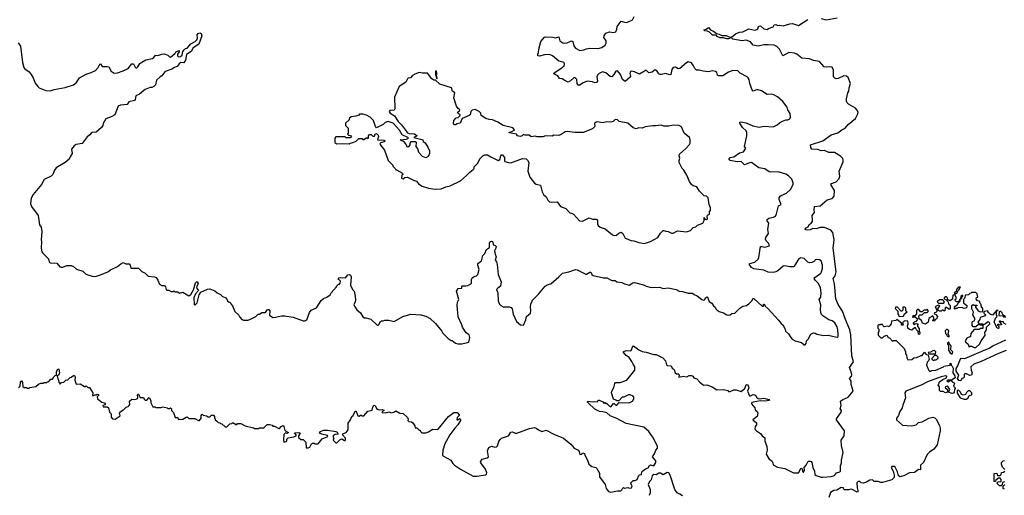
# Model space of a CAD drawing. Extents: x 2240384 to 2404287, y 351326 to 526670.
# Tile 231 of 256: x 2336613 to 2348324, y 474656 to 480316. Entities that reach past the tile are written whole.
import ezdxf

# ---------------------------------------------------------------- set-up
doc = ezdxf.new("R2010")
doc.units = 0

msp = doc.modelspace()

# ---------------------------------------------------------------- linework, layer by layer
at = {"layer": '0CON20XD'}
for points in [[(2340595, 476907), (2340623, 476865), (2340666, 476826), (2340695, 476778), (2340715, 476768), (2340735, 476768), (2340791, 476751), (2340865, 476680), (2340875, 476680), (2340885, 476690), (2340904, 476726), (2340915, 476732), (2340935, 476732), (2340955, 476742), (2341005, 476742), (2341066, 476724), (2341170, 476785), (2341267, 476813), (2341383, 476803), (2341445, 476787), (2341495, 476758), (2341559, 476699), (2341635, 476610), (2341647, 476587), (2341711, 476521), (2341745, 476500), (2341755, 476500), (2341798, 476468), (2341825, 476460), (2341872, 476458), (2341955, 476480), (2341968, 476535), (2341960, 476565), (2341925, 476590), (2341880, 476655), (2341872, 476685), (2341828, 476778), (2341817, 476913), (2341822, 476955), (2341838, 476985), (2341810, 477085), (2341830, 477115), (2341870, 477120), (2341870, 477145), (2341875, 477150), (2341920, 477150), (2341945, 477154), (2341988, 477175), (2341988, 477225), (2341995, 477242), (2342025, 477263), (2342045, 477267), (2342063, 477285), (2342079, 477345), (2342061, 477395), (2342062, 477415), (2342106, 477445), (2342122, 477508), (2342146, 477534), (2342165, 477582), (2342200, 477605), (2342202, 477655), (2342210, 477675), (2342225, 477682), (2342238, 477675), (2342250, 477635), (2342268, 477628), (2342280, 477615), (2342278, 477595), (2342262, 477565), (2342268, 477525), (2342280, 477495), (2342270, 477455), (2342283, 477435), (2342293, 477403), (2342303, 477285), (2342340, 477195), (2342333, 477145), (2342298, 477122), (2342284, 477105), (2342299, 477065), (2342302, 476972), (2342319, 476929), (2342334, 476914), (2342365, 476900), (2342435, 476897), (2342459, 476889), (2342472, 476875), (2342483, 476813), (2342520, 476725), (2342570, 476685), (2342605, 476680), (2342632, 476745), (2342642, 476785), (2342688, 476825), (2342692, 476855), (2342688, 476895), (2342694, 476936), (2342707, 476963), (2342710, 476975), (2342782, 477048), (2342861, 477145), (2342885, 477160), (2342929, 477171), (2343027, 477255), (2343069, 477301), (2343145, 477314), (2343225, 477344), (2343245, 477341), (2343345, 477288), (2343355, 477286), (2343395, 477311), (2343405, 477310), (2343419, 477285), (2343435, 477272), (2343555, 477242), (2343595, 477242), (2343655, 477214), (2343695, 477214), (2343716, 477196), (2343775, 477188), (2343805, 477172), (2343863, 477157), (2343904, 477186), (2343925, 477190), (2344032, 477162), (2344065, 477144), (2344123, 477127), (2344224, 477134), (2344265, 477117), (2344324, 477126), (2344420, 477105), (2344455, 477087), (2344498, 477082), (2344565, 477062), (2344615, 477060), (2344634, 477044), (2344670, 477030), (2344726, 476986), (2344745, 476980), (2344756, 476984), (2344775, 477010), (2344785, 477017), (2344794, 477014), (2344815, 476962), (2344845, 476942), (2344865, 476912), (2344886, 476896), (2344892, 476875), (2344908, 476858), (2344932, 476842), (2344985, 476828), (2345023, 476803), (2345045, 476798), (2345065, 476802), (2345085, 476818), (2345120, 476825), (2345178, 476882), (2345214, 476906), (2345256, 476914), (2345285, 476933), (2345324, 476976), (2345332, 476998), (2345345, 476998), (2345445, 476907), (2345460, 476905), (2345460, 476930), (2345465, 476932), (2345472, 476925), (2345478, 476908), (2345517, 476875), (2345640, 476740), (2345669, 476699), (2345688, 476685), (2345718, 476635), (2345721, 476611), (2345758, 476578), (2345784, 476534), (2345802, 476515), (2345835, 476494), (2345910, 476475), (2345945, 476448), (2345955, 476448), (2345968, 476462), (2345972, 476495), (2345992, 476515), (2346022, 476575), (2346055, 476590), (2346075, 476587), (2346095, 476573), (2346175, 476557), (2346233, 476563), (2346262, 476552), (2346335, 476538), (2346346, 476544), (2346349, 476565), (2346344, 476625), (2346335, 476662), (2346308, 476708), (2346275, 476734), (2346235, 476746), (2346165, 476790), (2346149, 476809), (2346141, 476831), (2346136, 476865), (2346143, 476923), (2346122, 476985), (2346143, 477015), (2346147, 477065), (2346138, 477125), (2346115, 477178), (2346073, 477215), (2346064, 477235), (2346072, 477248), (2346140, 477300), (2346149, 477315), (2346161, 477355), (2346162, 477395), (2346147, 477445), (2346125, 477460), (2346095, 477464), (2346075, 477457), (2346065, 477443), (2346034, 477426), (2346005, 477421), (2345985, 477431), (2345944, 477474), (2345905, 477480), (2345881, 477469), (2345868, 477455), (2345842, 477408), (2345825, 477378), (2345815, 477373), (2345774, 477374), (2345715, 477387), (2345695, 477383), (2345632, 477328), (2345605, 477314), (2345575, 477308), (2345515, 477312), (2345465, 477336), (2345345, 477350), (2345318, 477365), (2345290, 477405), (2345298, 477415), (2345358, 477432), (2345397, 477465), (2345406, 477485), (2345423, 477615), (2345443, 477617), (2345475, 477609), (2345532, 477625), (2345520, 477655), (2345493, 477683), (2345484, 477705), (2345486, 477725), (2345520, 477770), (2345511, 477819), (2345524, 477895), (2345505, 477923), (2345503, 477937), (2345523, 477955), (2345577, 477964), (2345602, 477978), (2345616, 478004), (2345640, 478100), (2345668, 478115), (2345647, 478175), (2345647, 478195), (2345656, 478215), (2345668, 478225), (2345735, 478252), (2345779, 478295), (2345813, 478355), (2345812, 478375), (2345795, 478418), (2345756, 478456), (2345725, 478477), (2345635, 478506), (2345545, 478500), (2345526, 478506), (2345475, 478540), (2345405, 478554), (2345317, 478617), (2345295, 478614), (2345235, 478590), (2345195, 478627), (2345145, 478625), (2345065, 478641), (2345053, 478655), (2345052, 478665), (2345064, 478676), (2345105, 478684), (2345175, 478731), (2345220, 478745), (2345248, 478785), (2345232, 478805), (2345263, 478935), (2345263, 478975), (2345255, 478992), (2345211, 479031), (2345179, 479085), (2345179, 479095), (2345195, 479100), (2345255, 479089), (2345331, 479051), (2345408, 479038), (2345467, 479047), (2345575, 479041), (2345623, 479065), (2345650, 479090), (2345685, 479109), (2345725, 479123), (2345750, 479125), (2345773, 479137), (2345782, 479155), (2345775, 479200), (2345748, 479245), (2345743, 479275), (2345691, 479341), (2345625, 479399), (2345582, 479422), (2345555, 479428), (2345505, 479424), (2345435, 479468), (2345395, 479481), (2345375, 479481), (2345335, 479464), (2345328, 479468), (2345298, 479555), (2345290, 479605), (2345278, 479625), (2345265, 479637), (2345181, 479681), (2345155, 479708), (2345095, 479711), (2345045, 479693), (2344975, 479649), (2344925, 479647), (2344913, 479655), (2344906, 479686), (2344890, 479700), (2344855, 479707), (2344805, 479696), (2344742, 479702), (2344696, 479716), (2344664, 479714), (2344643, 479733), (2344626, 479765), (2344605, 479803), (2344565, 479813), (2344545, 479803), (2344465, 479733), (2344445, 479731), (2344415, 479750), (2344385, 479746), (2344368, 479722), (2344356, 479665), (2344345, 479659), (2344295, 479674), (2344245, 479662), (2344230, 479665), (2344215, 479672), (2344195, 479702), (2344175, 479717), (2344164, 479716), (2344135, 479692), (2344095, 479684), (2344065, 479716), (2343985, 479667), (2343925, 479697), (2343886, 479704), (2343875, 479692), (2343870, 479675), (2343879, 479645), (2343876, 479635), (2343815, 479582), (2343784, 479604), (2343759, 479665), (2343725, 479706), (2343703, 479705), (2343680, 479665), (2343654, 479636), (2343635, 479641), (2343585, 479684), (2343545, 479694), (2343505, 479676), (2343486, 479655), (2343476, 479635), (2343484, 479585), (2343475, 479568), (2343455, 479564), (2343425, 479578), (2343364, 479586), (2343305, 479562), (2343274, 479536), (2343255, 479536), (2343242, 479555), (2343240, 479605), (2343215, 479626), (2343202, 479625), (2343163, 479587), (2343135, 479574), (2343095, 479591), (2343065, 479613), (2343035, 479617), (2343015, 479649), (2342965, 479672), (2342968, 479685), (2343051, 479735), (2343087, 479765), (2343093, 479785), (2343090, 479805), (2343025, 479824), (2342950, 479885), (2342915, 479901), (2342855, 479898), (2342795, 479881), (2342777, 479887), (2342774, 479905), (2342784, 479925), (2342788, 479965), (2342813, 480056), (2342853, 480107), (2342865, 480113), (2342955, 480108), (2342985, 480098), (2343025, 480110), (2343037, 480065), (2343075, 480041), (2343095, 480037), (2343125, 480040), (2343178, 480065), (2343190, 480055), (2343204, 480005), (2343223, 479975), (2343275, 479950), (2343324, 479956), (2343355, 479969), (2343394, 479976), (2343494, 479974), (2343536, 479985), (2343575, 480014), (2343588, 480035), (2343589, 480065), (2343560, 480105), (2343564, 480125), (2343585, 480157), (2343627, 480173), (2343676, 480164), (2343705, 480170), (2343716, 480204), (2343718, 480235), (2343765, 480299), (2343805, 480286), (2343835, 480284), (2343900, 480315), (2343922, 480355)], [(2343549, 475649), (2343510, 475655), (2343455, 475682), (2343373, 475755), (2343367, 475765), (2343372, 475778), (2343425, 475767), (2343445, 475773), (2343485, 475770), (2343492, 475788), (2343505, 475790), (2343548, 475768), (2343565, 475750), (2343575, 475760), (2343585, 475750), (2343595, 475750), (2343630, 475715), (2343645, 475710), (2343675, 475750), (2343685, 475750), (2343705, 475730), (2343715, 475730), (2343745, 475760), (2343862, 475758), (2343900, 475775), (2343918, 475805), (2343918, 475825), (2343910, 475835), (2343875, 475850), (2343855, 475850), (2343797, 475823), (2343778, 475822), (2343738, 475782), (2343715, 475780), (2343705, 475790), (2343675, 475800), (2343651, 475875), (2343654, 475896), (2343680, 475940), (2343691, 475985), (2343701, 475999), (2343755, 475998), (2343835, 476028), (2343930, 476145), (2343928, 476185), (2343908, 476215), (2343895, 476250), (2343860, 476295), (2343825, 476318), (2343790, 476365), (2343825, 476378), (2343875, 476374), (2343885, 476379), (2343902, 476418), (2343915, 476433), (2343975, 476386), (2344016, 476366), (2344065, 476361), (2344155, 476333), (2344185, 476332), (2344263, 476293), (2344296, 476256), (2344305, 476210), (2344315, 476200), (2344360, 476195), (2344375, 476170), (2344398, 476155), (2344410, 476115), (2344425, 476100), (2344445, 476100), (2344458, 476088), (2344453, 476063), (2344505, 476074), (2344546, 476064), (2344575, 476082), (2344605, 476081), (2344618, 476075), (2344632, 476052), (2344665, 476043), (2344702, 476002), (2344745, 475968), (2344785, 475972), (2344850, 475945), (2344905, 475912), (2344983, 475917), (2345035, 475902), (2345045, 475892), (2345065, 475892), (2345108, 475912), (2345135, 475912), (2345195, 475892), (2345225, 475920), (2345235, 475920), (2345255, 475969), (2345265, 475974), (2345275, 475970), (2345286, 475934), (2345269, 475895), (2345295, 475841), (2345305, 475840), (2345335, 475854), (2345355, 475852), (2345370, 475845), (2345376, 475825), (2345395, 475807), (2345415, 475805), (2345465, 475812), (2345525, 475797), (2345532, 475785), (2345475, 475776), (2345425, 475779), (2345335, 475765), (2345317, 475755), (2345317, 475745), (2345356, 475696), (2345362, 475672), (2345385, 475652), (2345393, 475635), (2345386, 475594), (2345332, 475555), (2345375, 475518), (2345378, 475495), (2345362, 475475), (2345358, 475445), (2345375, 475422), (2345423, 475393), (2345444, 475364), (2345475, 475340), (2345474, 475304), (2345498, 475235), (2345503, 475193), (2345492, 475145), (2345527, 475087), (2345558, 475065), (2345572, 475042), (2345575, 475020), (2345625, 474990), (2345715, 474973), (2345815, 474923), (2345875, 474922), (2345904, 474976), (2345915, 474978), (2345926, 474936), (2345935, 474928), (2345946, 474955), (2345942, 474988), (2345967, 475013), (2345985, 475053), (2345995, 475063), (2346014, 475064), (2346025, 475060), (2346036, 475046), (2346046, 474986), (2346068, 474945), (2346072, 474905), (2346085, 474891), (2346145, 474872), (2346165, 474871), (2346265, 474881), (2346305, 474892), (2346326, 474924), (2346366, 474934), (2346374, 474945), (2346374, 475005), (2346387, 475043), (2346387, 475075), (2346407, 475165), (2346387, 475247), (2346384, 475314), (2346419, 475365), (2346423, 475425), (2346326, 475555), (2346327, 475565), (2346384, 475645), (2346386, 475665), (2346372, 475685), (2346384, 475725), (2346375, 475777), (2346402, 475798), (2346425, 475803), (2346465, 475823), (2346526, 475895), (2346504, 475975), (2346503, 476013), (2346484, 476045), (2346508, 476072), (2346512, 476088), (2346504, 476125), (2346483, 476175), (2346529, 476245), (2346510, 476315), (2346497, 476565), (2346485, 476625), (2346435, 476747), (2346398, 476848), (2346347, 476925), (2346320, 476995), (2346304, 477174), (2346288, 477235), (2346313, 477267), (2346324, 477315), (2346287, 477595), (2346301, 477695), (2346285, 477785), (2346261, 477811), (2346205, 477836), (2346181, 477841), (2346135, 477841), (2346085, 477828), (2346045, 477830), (2346015, 477816), (2345985, 477812), (2345965, 477814), (2345954, 477825), (2345958, 477835), (2345990, 477850), (2346003, 477877), (2346027, 477895), (2346041, 477915), (2346044, 477934), (2346037, 477985), (2346067, 478023), (2346064, 478054), (2346067, 478093), (2346135, 478101), (2346215, 478174), (2346275, 478189), (2346302, 478215), (2346306, 478285), (2346261, 478355), (2346269, 478365), (2346325, 478385), (2346360, 478425), (2346367, 478455), (2346361, 478515), (2346406, 478625), (2346409, 478645), (2346403, 478665), (2346375, 478693), (2346305, 478737), (2346237, 478737), (2346185, 478759), (2346145, 478756), (2346105, 478771), (2346035, 478774), (2346023, 478793), (2346020, 478825), (2346165, 478874), (2346265, 478944), (2346345, 478968), (2346393, 479007), (2346430, 479025), (2346468, 479068), (2346552, 479138), (2346581, 479195), (2346584, 479215), (2346571, 479245), (2346555, 479263), (2346470, 479310), (2346453, 479325), (2346447, 479345), (2346447, 479375), (2346464, 479445), (2346476, 479465), (2346479, 479505), (2346494, 479555), (2346465, 479629), (2346445, 479644), (2346415, 479646), (2346346, 479614), (2346325, 479612), (2346308, 479618), (2346294, 479634), (2346291, 479715), (2346275, 479750), (2346245, 479754), (2346205, 479749), (2346180, 479755), (2346125, 479818), (2346055, 479832), (2346005, 479850), (2345915, 479858), (2345856, 479906), (2345827, 479917), (2345762, 479925), (2345690, 479885), (2345649, 479965), (2345618, 479998), (2345585, 480013), (2345515, 480018), (2345463, 480017), (2345395, 480002), (2345335, 480014), (2345305, 480054), (2345255, 480072), (2345205, 480064), (2345095, 480085), (2345075, 480102), (2345045, 480088), (2345025, 480086), (2344985, 480099), (2344945, 480101), (2344910, 480115), (2344895, 480130), (2344855, 480132), (2344818, 480168), (2344795, 480179), (2344760, 480185), (2344750, 480195), (2344778, 480202), (2344805, 480222), (2344832, 480192), (2344865, 480181), (2344901, 480151), (2344934, 480145), (2344965, 480129), (2345015, 480129), (2345038, 480115), (2345075, 480108), (2345095, 480118), (2345125, 480148), (2345174, 480166), (2345215, 480173), (2345285, 480206), (2345355, 480193), (2345382, 480198), (2345391, 480205), (2345399, 480235), (2345415, 480243), (2345429, 480239), (2345465, 480208), (2345505, 480200), (2345521, 480209), (2345575, 480232), (2345588, 480255), (2345605, 480260), (2345630, 480245), (2345655, 480251), (2345695, 480242), (2345774, 480266), (2345805, 480269), (2345875, 480247), (2345985, 480319)], [(2346145, 480331), (2346205, 480313), (2346336, 480336)], [(2336595, 480040), (2336622, 480002), (2336648, 479805), (2336664, 479745), (2336675, 479729), (2336725, 479697), (2336751, 479665), (2336775, 479622), (2336799, 479559), (2336828, 479519), (2336845, 479504), (2336925, 479474), (2336975, 479469), (2337025, 479487), (2337155, 479509), (2337255, 479539), (2337290, 479570), (2337325, 479624), (2337405, 479666), (2337464, 479686), (2337515, 479713), (2337547, 479745), (2337565, 479787), (2337575, 479790), (2337595, 479758), (2337655, 479760), (2337674, 479754), (2337703, 479705), (2337735, 479681), (2337775, 479684), (2337845, 479706), (2337905, 479733), (2337945, 479792), (2337965, 479790), (2337985, 479751), (2337995, 479743), (2338005, 479744), (2338019, 479755), (2338044, 479795), (2338065, 479812), (2338115, 479838), (2338188, 479855), (2338208, 479865), (2338228, 479892), (2338255, 479891), (2338305, 479906), (2338335, 479908), (2338374, 479894), (2338395, 479872), (2338405, 479870), (2338458, 479912), (2338470, 479925), (2338470, 479935), (2338508, 479948), (2338508, 479935), (2338490, 479905), (2338490, 479885), (2338500, 479875), (2338525, 479876), (2338545, 479893), (2338554, 479936), (2338571, 479959), (2338585, 479971), (2338605, 479976), (2338650, 480030), (2338701, 480055), (2338721, 480075), (2338726, 480094), (2338724, 480135), (2338737, 480153), (2338755, 480161), (2338773, 480153), (2338778, 480125), (2338743, 480025), (2338675, 479981), (2338653, 479937), (2338599, 479901), (2338587, 479835), (2338567, 479803), (2338528, 479805), (2338511, 479789), (2338485, 479758), (2338453, 479747), (2338424, 479726), (2338355, 479705), (2338341, 479695), (2338305, 479647), (2338285, 479637), (2338240, 479595), (2338228, 479542), (2338210, 479520), (2338185, 479507), (2338165, 479507), (2338105, 479487), (2338088, 479475), (2338040, 479430), (2337995, 479408), (2337986, 479365), (2337977, 479353), (2337913, 479337), (2337890, 479305), (2337812, 479298), (2337785, 479286), (2337743, 479185), (2337702, 479158), (2337638, 479135), (2337605, 479080), (2337601, 479055), (2337587, 479033), (2337521, 478979), (2337477, 478973), (2337465, 478966), (2337446, 478944), (2337417, 478923), (2337355, 478842), (2337285, 478829), (2337261, 478815), (2337230, 478775), (2337239, 478725), (2337215, 478682), (2337203, 478657), (2337155, 478616), (2337047, 478553), (2337026, 478525), (2337006, 478474), (2336986, 478454), (2336903, 478415), (2336874, 478355), (2336774, 478235), (2336750, 478190), (2336741, 478125), (2336755, 478092), (2336832, 477985), (2336848, 477875), (2336868, 477845), (2336877, 477795), (2336868, 477695), (2336872, 477675), (2336870, 477595), (2336878, 477555), (2336887, 477537), (2336955, 477468), (2336962, 477435), (2336975, 477422), (2337055, 477417), (2337092, 477375), (2337105, 477370), (2337125, 477370), (2337175, 477392), (2337225, 477390), (2337255, 477377), (2337288, 477348), (2337365, 477323), (2337395, 477292), (2337413, 477283), (2337475, 477263), (2337515, 477260), (2337575, 477278), (2337660, 477315), (2337695, 477338), (2337775, 477378), (2337815, 477412), (2337845, 477428), (2337875, 477410), (2337915, 477409), (2337929, 477395), (2337935, 477360), (2338027, 477357), (2338065, 477320), (2338105, 477298), (2338140, 477265), (2338216, 477256), (2338235, 477248), (2338257, 477215), (2338275, 477168), (2338305, 477152), (2338335, 477152), (2338348, 477138), (2338356, 477106), (2338365, 477098), (2338385, 477097), (2338415, 477082), (2338437, 477083), (2338445, 477090), (2338458, 477078), (2338495, 477078), (2338513, 477063), (2338555, 477073), (2338625, 477028), (2338650, 477045), (2338679, 477101), (2338705, 477185), (2338715, 477196), (2338725, 477196), (2338735, 477175), (2338718, 477142), (2338716, 477125), (2338740, 477095), (2338704, 477055), (2338684, 477005), (2338688, 476928), (2338695, 476917), (2338722, 476945), (2338748, 477042), (2338767, 477073), (2338845, 477108), (2338875, 477112), (2338935, 477090), (2338960, 477065), (2339000, 477045), (2339025, 477020), (2339070, 477005), (2339085, 476970), (2339103, 476953), (2339115, 476950), (2339123, 476933), (2339145, 476910), (2339172, 476842), (2339219, 476799), (2339230, 476775), (2339255, 476750), (2339265, 476750), (2339275, 476740), (2339325, 476740), (2339352, 476748), (2339420, 476785), (2339448, 476812), (2339465, 476812), (2339495, 476832), (2339535, 476832), (2339555, 476864), (2339569, 476869), (2339577, 476867), (2339587, 476847), (2339585, 476800), (2339625, 476772), (2339656, 476774), (2339725, 476792), (2339765, 476793), (2339865, 476774), (2339985, 476733), (2340006, 476734), (2340028, 476745), (2340059, 476831), (2340080, 476860), (2340145, 476888), (2340200, 476975), (2340225, 476996), (2340266, 477014), (2340305, 477042), (2340318, 477065), (2340380, 477135), (2340380, 477145), (2340405, 477170), (2340415, 477170), (2340425, 477180), (2340429, 477205), (2340408, 477225), (2340402, 477235), (2340407, 477243), (2340425, 477249), (2340487, 477243), (2340515, 477278), (2340535, 477282), (2340548, 477275), (2340557, 477255), (2340548, 477155), (2340572, 477105), (2340590, 477085), (2340604, 477025), (2340608, 476982), (2340604, 476956), (2340589, 476925), (2340595, 476907)], [(2344045, 477653), (2344115, 477676), (2344203, 477725), (2344236, 477775), (2344265, 477806), (2344275, 477809), (2344298, 477798), (2344324, 477794), (2344365, 477774), (2344385, 477776), (2344437, 477803), (2344545, 477793), (2344591, 477809), (2344625, 477842), (2344655, 477852), (2344675, 477872), (2344740, 477895), (2344753, 477925), (2344755, 477960), (2344762, 477942), (2344785, 477938), (2344792, 477945), (2344788, 477975), (2344795, 477990), (2344817, 478003), (2344818, 478028), (2344828, 478045), (2344828, 478075), (2344812, 478115), (2344800, 478195), (2344780, 478215), (2344755, 478220), (2344741, 478231), (2344698, 478275), (2344666, 478326), (2344625, 478340), (2344605, 478356), (2344580, 478390), (2344546, 478465), (2344512, 478525), (2344494, 478544), (2344456, 478615), (2344455, 478640), (2344466, 478666), (2344457, 478695), (2344460, 478715), (2344536, 478784), (2344578, 478832), (2344587, 478845), (2344588, 478885), (2344578, 478915), (2344518, 478965), (2344485, 479040), (2344456, 479056), (2344385, 479060), (2344335, 479047), (2344275, 479050), (2344245, 479060), (2344175, 479051), (2344145, 479054), (2344051, 479039), (2344015, 479023), (2343975, 479029), (2343945, 479016), (2343908, 479028), (2343845, 479086), (2343744, 479104), (2343723, 479125), (2343705, 479130), (2343690, 479125), (2343672, 479105), (2343645, 479097), (2343595, 479102), (2343545, 479089), (2343485, 479099), (2343468, 479095), (2343454, 479086), (2343450, 479075), (2343452, 479045), (2343425, 479016), (2343315, 478972), (2343215, 478974), (2343125, 478986), (2343099, 478981), (2343055, 478950), (2343025, 478938), (2342965, 478942), (2342945, 478931), (2342867, 478933), (2342835, 478921), (2342768, 478922), (2342745, 478928), (2342695, 478922), (2342672, 478942), (2342625, 478940), (2342605, 478950), (2342590, 478935), (2342564, 478924), (2342524, 478934), (2342530, 478945), (2342520, 478955), (2342435, 478970), (2342435, 478978), (2342466, 478984), (2342495, 479000), (2342497, 479007), (2342477, 479027), (2342365, 479058), (2342300, 479095), (2342235, 479123), (2342195, 479127), (2342159, 479139), (2342100, 479175), (2342098, 479205), (2342078, 479225), (2342029, 479249), (2341995, 479240), (2341978, 479225), (2341970, 479185), (2341960, 479175), (2341875, 479140), (2341850, 479085), (2341815, 479077), (2341796, 479064), (2341785, 479066), (2341772, 479082), (2341777, 479115), (2341805, 479148), (2341827, 479153), (2341850, 479175), (2341850, 479185), (2341828, 479198), (2341821, 479215), (2341845, 479232), (2341848, 479245), (2341827, 479257), (2341808, 479285), (2341777, 479385), (2341787, 479445), (2341762, 479465), (2341750, 479505), (2341610, 479550), (2341558, 479598), (2341538, 479598), (2341515, 479612), (2341465, 479680), (2341405, 479680), (2341365, 479688), (2341312, 479668), (2341287, 479653), (2341260, 479625), (2341235, 479618), (2341225, 479612), (2341206, 479574), (2341125, 479522), (2341072, 479395), (2341076, 479254), (2341065, 479241), (2341015, 479236), (2341007, 479225), (2341020, 479205), (2341072, 479172), (2341115, 479103), (2341153, 479063), (2341225, 478968), (2341245, 478960), (2341307, 478957), (2341340, 478935), (2341302, 478912), (2341395, 478892), (2341408, 478885), (2341410, 478865), (2341435, 478850), (2341467, 478797), (2341488, 478755), (2341488, 478725), (2341473, 478687), (2341445, 478672), (2341405, 478688), (2341360, 478735), (2341348, 478778), (2341327, 478805), (2341334, 478854), (2341325, 478861), (2341266, 478864), (2341252, 478845), (2341252, 478828), (2341235, 478800), (2341222, 478802), (2341205, 478840), (2341180, 478865), (2341153, 478873), (2341140, 478885), (2341215, 478894), (2341238, 478905), (2341228, 478915), (2341164, 478944), (2341130, 479000), (2341055, 479086), (2340995, 479106), (2340959, 479091), (2340935, 479068), (2340855, 479030), (2340843, 479043), (2340822, 479115), (2340782, 479155), (2340739, 479179), (2340695, 479190), (2340655, 479190), (2340645, 479180), (2340612, 479168), (2340555, 479160), (2340532, 479138), (2340530, 479125), (2340490, 479085), (2340490, 479055), (2340520, 479025), (2340520, 478965), (2340510, 478955), (2340525, 478940), (2340548, 478938), (2340558, 478922), (2340545, 478910), (2340495, 478910), (2340485, 478920), (2340465, 478922), (2340375, 478920), (2340360, 478905), (2340360, 478855), (2340385, 478838), (2340455, 478843), (2340532, 478838), (2340543, 478847), (2340577, 478853), (2340615, 478870), (2340645, 478900), (2340685, 478900), (2340695, 478890), (2340705, 478890), (2340735, 478910), (2340745, 478910), (2340755, 478900), (2340760, 478905), (2340760, 478935), (2340775, 478950), (2340795, 478950), (2340815, 478930), (2340835, 478930), (2340842, 478958), (2340855, 478960), (2340875, 478940), (2340880, 478925), (2340870, 478885), (2340943, 478883), (2340958, 478875), (2340948, 478862), (2340905, 478852), (2340898, 478835), (2340952, 478762), (2340995, 478640), (2341050, 478585), (2341052, 478572), (2341080, 478545), (2341085, 478530), (2341095, 478530), (2341168, 478488), (2341170, 478475), (2341160, 478465), (2341155, 478430), (2341175, 478422), (2341193, 478437), (2341225, 478440), (2341295, 478407), (2341333, 478393), (2341355, 478362), (2341400, 478335), (2341475, 478310), (2341555, 478298), (2341625, 478302), (2341683, 478327), (2341732, 478338), (2341855, 478398), (2341929, 478461), (2341965, 478500), (2342008, 478532), (2342017, 478543), (2342020, 478565), (2342058, 478605), (2342090, 478665), (2342120, 478695), (2342145, 478708), (2342177, 478707), (2342215, 478682), (2342305, 478641), (2342325, 478652), (2342337, 478695), (2342345, 478708), (2342355, 478708), (2342378, 478675), (2342378, 478635), (2342385, 478628), (2342427, 478617), (2342456, 478614), (2342595, 478662), (2342635, 478658), (2342653, 478643), (2342670, 478615), (2342658, 478515), (2342682, 478442), (2342735, 478372), (2342755, 478360), (2342806, 478346), (2342826, 478266), (2342844, 478234), (2342875, 478207), (2342895, 478170), (2342915, 478150), (2342935, 478146), (2343005, 478150), (2343045, 478092), (2343108, 478068), (2343155, 478017), (2343175, 478014), (2343200, 478000), (2343272, 477922), (2343305, 477918), (2343385, 477956), (2343425, 477943), (2343475, 477943), (2343486, 477926), (2343484, 477885), (2343493, 477865), (2343518, 477848), (2343575, 477826), (2343665, 477754), (2343685, 477746), (2343710, 477750), (2343740, 477775), (2343766, 477786), (2343785, 477770), (2343815, 477714), (2343885, 477687), (2343916, 477686), (2343975, 477664), (2344045, 477653)], [(2341575, 479610), (2341580, 479625), (2341570, 479655), (2341576, 479664), (2341576, 479685), (2341565, 479708), (2341560, 479705), (2341558, 479665), (2341575, 479610)], [(2347745, 477050), (2347732, 477068), (2347758, 477092), (2347760, 477105), (2347782, 477138), (2347798, 477138), (2347778, 477092), (2347762, 477078), (2347758, 477062), (2347745, 477050)], [(2347770, 476925), (2347772, 476938), (2347800, 476965), (2347800, 476990), (2347818, 477002), (2347820, 477015), (2347830, 477025), (2347828, 477038), (2347805, 477020), (2347800, 476990), (2347790, 476985), (2347788, 476972), (2347775, 476960), (2347755, 476960), (2347740, 476975), (2347740, 476985), (2347750, 476995), (2347750, 477015), (2347735, 477040), (2347712, 477038), (2347708, 476992), (2347675, 476970), (2347665, 476980), (2347652, 476982), (2347650, 477005), (2347638, 477018), (2347623, 477017), (2347610, 477005), (2347610, 476995), (2347628, 476988), (2347658, 476958), (2347660, 476935), (2347680, 476915), (2347680, 476875), (2347675, 476870), (2347663, 476873), (2347635, 476890), (2347625, 476890), (2347620, 476885), (2347618, 476852), (2347605, 476850), (2347598, 476858), (2347585, 476860), (2347572, 476848), (2347558, 476848), (2347540, 476855), (2347538, 476865), (2347538, 476882), (2347558, 476908), (2347545, 476920), (2347512, 476908), (2347500, 476895), (2347520, 476865), (2347520, 476845), (2347508, 476832), (2347492, 476828), (2347490, 476815), (2347508, 476808), (2347530, 476785), (2347518, 476752), (2347502, 476748), (2347495, 476730), (2347472, 476732), (2347472, 476738), (2347490, 476755), (2347475, 476790), (2347425, 476760), (2347420, 476715), (2347385, 476692), (2347350, 476705), (2347340, 476735), (2347310, 476755), (2347308, 476792), (2347318, 476802), (2347347, 476803), (2347375, 476830), (2347407, 476833), (2347417, 476843), (2347417, 476857), (2347405, 476870), (2347395, 476860), (2347365, 476860), (2347345, 476840), (2347325, 476840), (2347308, 476868), (2347292, 476868), (2347280, 476855), (2347280, 476815), (2347258, 476792), (2347235, 476790), (2347230, 476775), (2347235, 476770), (2347245, 476780), (2347265, 476780), (2347290, 476755), (2347287, 476743), (2347268, 476722), (2347252, 476718), (2347240, 476705), (2347240, 476695), (2347255, 476690), (2347265, 476700), (2347298, 476698), (2347290, 476685), (2347290, 476665), (2347312, 476642), (2347310, 476605), (2347320, 476595), (2347315, 476570), (2347302, 476572), (2347300, 476605), (2347280, 476625), (2347268, 476648), (2347255, 476650), (2347225, 476622), (2347195, 476630), (2347178, 476645), (2347172, 476675), (2347182, 476688), (2347182, 476705), (2347175, 476728), (2347138, 476732), (2347113, 476707), (2347120, 476685), (2347115, 476680), (2347102, 476682), (2347100, 476705), (2347045, 476750), (2347032, 476738), (2346982, 476728), (2346980, 476695), (2346962, 476678), (2346955, 476660), (2346935, 476668), (2346895, 476660), (2346882, 476672), (2346875, 476690), (2346855, 476690), (2346845, 476680), (2346832, 476688), (2346820, 476675), (2346820, 476645), (2346830, 476635), (2346830, 476605), (2346822, 476595), (2346825, 476560), (2346855, 476530), (2346875, 476530), (2346895, 476550), (2346925, 476560), (2346942, 476532), (2346958, 476528), (2346992, 476492), (2347005, 476500), (2347038, 476498), (2347134, 476404), (2347148, 476365), (2347148, 476338), (2347160, 476325), (2347163, 476293), (2347175, 476270), (2347225, 476272), (2347248, 476292), (2347285, 476294), (2347335, 476320), (2347345, 476320), (2347375, 476360), (2347390, 476335), (2347420, 476325), (2347430, 476275), (2347423, 476257), (2347405, 476240), (2347400, 476205), (2347425, 476142), (2347435, 476132), (2347445, 476132), (2347457, 476143), (2347508, 476145), (2347600, 476185), (2347606, 476194), (2347680, 476205), (2347680, 476225), (2347688, 476228), (2347690, 476205), (2347704, 476194), (2347717, 476167), (2347713, 476115), (2347737, 476077), (2347740, 476055), (2347695, 476028), (2347655, 476028), (2347642, 476015), (2347655, 476008), (2347678, 476022), (2347692, 476022), (2347705, 476007), (2347728, 475995), (2347732, 475985), (2347720, 475955), (2347738, 475935), (2347740, 475925), (2347732, 475915), (2347727, 475883), (2347718, 475872), (2347705, 475868), (2347660, 475885), (2347676, 475916), (2347658, 475945), (2347645, 475953), (2347624, 475946), (2347622, 475935), (2347647, 475917), (2347650, 475885), (2347625, 475877), (2347595, 475892), (2347565, 475892), (2347552, 475902), (2347552, 475945), (2347538, 475965), (2347540, 475975), (2347554, 476006), (2347594, 476036), (2347636, 476054), (2347639, 476075), (2347625, 476078), (2347571, 476065), (2347410, 476005), (2347335, 475967), (2347153, 475895), (2347140, 475875), (2347147, 475815), (2347115, 475730), (2347110, 475695), (2347078, 475645), (2347064, 475606), (2347040, 475575), (2347040, 475555), (2347112, 475492), (2347225, 475484), (2347275, 475496), (2347305, 475521), (2347345, 475532), (2347428, 475575), (2347475, 475584), (2347497, 475577), (2347512, 475562), (2347552, 475485), (2347562, 475455), (2347560, 475425), (2347524, 475255), (2347486, 475204), (2347435, 475171), (2347405, 475141), (2347362, 475048), (2347327, 475015), (2347325, 474960), (2347305, 474962), (2347255, 474929), (2347195, 474924), (2347137, 474893), (2347085, 474877), (2347066, 474886), (2347053, 474935), (2347025, 474990), (2347015, 475000), (2346985, 475000), (2346980, 474985), (2347002, 474945), (2347014, 474895), (2347012, 474868), (2346988, 474842), (2346875, 474809), (2346855, 474810), (2346825, 474822), (2346775, 474822), (2346755, 474840), (2346723, 474837), (2346685, 474812), (2346645, 474802), (2346623, 474803), (2346605, 474820), (2346585, 474820), (2346570, 474805), (2346572, 474745), (2346583, 474715), (2346582, 474698), (2346575, 474692), (2346515, 474726), (2346495, 474729), (2346475, 474720), (2346425, 474720), (2346412, 474732), (2346410, 474745), (2346385, 474748), (2346332, 474718), (2346295, 474713), (2346255, 474691), (2346235, 474628)], [(2347595, 476940), (2347545, 476940), (2347532, 476952), (2347530, 476965), (2347553, 476987), (2347587, 476987), (2347598, 476978), (2347600, 476965), (2347610, 476955), (2347595, 476940)], [(2348345, 476690), (2348320, 476705), (2348315, 476720), (2348285, 476720), (2348275, 476730), (2348265, 476730), (2348263, 476723), (2348288, 476698), (2348290, 476685), (2348265, 476680), (2348258, 476688), (2348245, 476690), (2348240, 476685), (2348260, 476665), (2348260, 476645), (2348255, 476640), (2348243, 476643), (2348230, 476655), (2348230, 476665), (2348202, 476715), (2348220, 476765), (2348240, 476785), (2348232, 476805), (2348230, 476850), (2348250, 476855), (2348235, 476860), (2348185, 476800), (2348155, 476810), (2348135, 476830), (2348125, 476850), (2348090, 476845), (2348080, 476835), (2348080, 476825), (2348100, 476805), (2348098, 476792), (2348035, 476770), (2348032, 476748), (2348010, 476715), (2348025, 476700), (2348068, 476698), (2348070, 476680), (2348035, 476680), (2348028, 476688), (2348015, 476690), (2347985, 476660), (2347955, 476660), (2347940, 476675), (2347940, 476715), (2347944, 476726), (2347966, 476734), (2347977, 476755), (2347948, 476805), (2347958, 476835), (2347938, 476875), (2347938, 476915), (2347955, 476928), (2347965, 476920), (2347998, 476918), (2347998, 476912), (2347982, 476908), (2347980, 476895), (2348013, 476853), (2348038, 476838), (2348070, 476845), (2348067, 476877), (2348050, 476905), (2348050, 476925), (2348038, 476938), (2348028, 476968), (2348005, 476970), (2347990, 476995), (2347992, 477008), (2348010, 477015), (2348000, 477055), (2347985, 477070), (2347935, 477070), (2347928, 477062), (2347912, 477058), (2347898, 477042), (2347862, 477038), (2347852, 476998), (2347840, 476985), (2347838, 476945), (2347878, 476915), (2347877, 476895), (2347865, 476882), (2347845, 476878), (2347825, 476887), (2347775, 476890), (2347765, 476880), (2347745, 476880), (2347735, 476870), (2347730, 476875), (2347732, 476898), (2347755, 476920), (2347770, 476925)], [(2347115, 476780), (2347072, 476782), (2347070, 476805), (2347060, 476815), (2347060, 476845), (2347030, 476875), (2347035, 476900), (2347048, 476898), (2347095, 476850), (2347108, 476852), (2347120, 476865), (2347122, 476898), (2347135, 476900), (2347147, 476887), (2347150, 476855), (2347170, 476835), (2347132, 476808), (2347115, 476780)], [(2348335, 476790), (2348322, 476792), (2348302, 476812), (2348298, 476828), (2348277, 476847), (2348262, 476838), (2348260, 476795), (2348305, 476790), (2348315, 476780), (2348340, 476780)], [(2347665, 476540), (2347670, 476545), (2347658, 476575), (2347662, 476612), (2347645, 476630), (2347635, 476630), (2347620, 476615), (2347623, 476583), (2347638, 476568), (2347640, 476555), (2347665, 476540)], [(2347985, 476413), (2348033, 476457), (2348044, 476486), (2348097, 476563), (2348092, 476595), (2348110, 476625), (2348112, 476655), (2348150, 476695), (2348150, 476705), (2348135, 476720), (2348122, 476718), (2348100, 476695), (2348070, 476680), (2348068, 476642), (2348035, 476640), (2348025, 476630), (2347965, 476630), (2347925, 476580), (2347920, 476545), (2347878, 476525), (2347860, 476495), (2347864, 476484), (2347892, 476455), (2347905, 476420), (2347915, 476430), (2347935, 476432), (2347965, 476413), (2347985, 476413)], [(2347705, 476340), (2347712, 476365), (2347680, 476395), (2347687, 476403), (2347690, 476425), (2347687, 476437), (2347670, 476455), (2347665, 476480), (2347650, 476465), (2347650, 476455), (2347660, 476445), (2347660, 476385), (2347681, 476351), (2347695, 476340), (2347705, 476340)], [(2348345, 476378), (2348253, 476345), (2348050, 476250), (2347960, 476215), (2347924, 476185), (2347928, 476145), (2347943, 476115), (2347933, 476087), (2347915, 476082), (2347875, 476102), (2347855, 476100), (2347848, 476092), (2347848, 476062), (2347835, 476050), (2347820, 476045), (2347805, 476018), (2347784, 476024), (2347768, 476045), (2347783, 476085), (2347750, 476135), (2347750, 476165), (2347772, 476198), (2347797, 476273), (2347811, 476289), (2347856, 476285), (2348075, 476381), (2348144, 476405), (2348187, 476433), (2348342, 476505)], [(2347505, 476340), (2347510, 476365), (2347495, 476378), (2347473, 476377), (2347445, 476360), (2347420, 476355), (2347425, 476340), (2347505, 476340)], [(2347485, 476260), (2347495, 476270), (2347515, 476270), (2347522, 476278), (2347538, 476282), (2347538, 476298), (2347518, 476318), (2347492, 476318), (2347460, 476285), (2347461, 476271), (2347485, 476260)], [(2336597, 475933), (2336617, 475955), (2336624, 476005), (2336635, 476018), (2336645, 476000), (2336652, 475952), (2336665, 475940), (2336695, 475940), (2336705, 475930), (2336725, 475930), (2336735, 475940), (2336805, 475950), (2336835, 475980), (2336865, 475990), (2336895, 475990), (2336905, 476000), (2336935, 476000), (2336942, 476008), (2336958, 476012), (2336985, 476040), (2337005, 476040), (2337020, 476065), (2337035, 476080), (2337050, 476085), (2337049, 476125), (2337065, 476161), (2337077, 476157), (2337088, 476112), (2337079, 476091), (2337058, 476075), (2337083, 475993), (2337095, 475980), (2337112, 475998), (2337138, 476002), (2337163, 476027), (2337185, 476030), (2337212, 476058), (2337225, 476060), (2337255, 476082), (2337265, 476082), (2337272, 476065), (2337267, 476025), (2337285, 475980), (2337332, 475982), (2337385, 475950), (2337395, 475950), (2337405, 475960), (2337425, 475940), (2337445, 475940), (2337482, 475875), (2337480, 475845), (2337485, 475840), (2337505, 475850), (2337525, 475850), (2337535, 475860), (2337550, 475855), (2337550, 475845), (2337533, 475827), (2337538, 475805), (2337590, 475765), (2337620, 475755), (2337630, 475745), (2337628, 475732), (2337600, 475725), (2337605, 475710), (2337655, 475710), (2337670, 475695), (2337680, 475645), (2337700, 475625), (2337700, 475585), (2337716, 475566), (2337747, 475563), (2337808, 475602), (2337802, 475635), (2337812, 475648), (2337835, 475670), (2337845, 475670), (2337880, 475705), (2337905, 475712), (2337916, 475724), (2337922, 475735), (2337920, 475775), (2337945, 475800), (2337975, 475798), (2338010, 475805), (2338020, 475815), (2338020, 475835), (2338010, 475845), (2338022, 475858), (2338028, 475858), (2338045, 475820), (2338085, 475820), (2338092, 475802), (2338105, 475790), (2338125, 475790), (2338155, 475820), (2338172, 475785), (2338172, 475755), (2338195, 475710), (2338225, 475710), (2338235, 475700), (2338295, 475700), (2338315, 475708), (2338367, 475697), (2338375, 475690), (2338395, 475690), (2338408, 475698), (2338420, 475685), (2338420, 475665), (2338442, 475642), (2338462, 475582), (2338485, 475580), (2338505, 475560), (2338555, 475562), (2338593, 475587), (2338605, 475588), (2338625, 475570), (2338695, 475568), (2338738, 475548), (2338752, 475548), (2338770, 475575), (2338773, 475607), (2338785, 475620), (2338795, 475610), (2338835, 475602), (2338855, 475590), (2338875, 475590), (2338895, 475610), (2338918, 475608), (2338930, 475595), (2338930, 475575), (2338940, 475565), (2338940, 475555), (2338952, 475542), (2338972, 475522), (2338995, 475520), (2339002, 475512), (2339018, 475508), (2339055, 475470), (2339078, 475472), (2339112, 475508), (2339135, 475510), (2339145, 475520), (2339155, 475520), (2339185, 475500), (2339195, 475500), (2339205, 475510), (2339245, 475510), (2339293, 475483), (2339395, 475460), (2339405, 475450), (2339455, 475452), (2339465, 475460), (2339515, 475460), (2339555, 475500), (2339585, 475500), (2339615, 475490), (2339625, 475480), (2339645, 475480), (2339695, 475450), (2339705, 475450), (2339722, 475475), (2339745, 475488), (2339756, 475476), (2339767, 475427), (2339810, 475405), (2339795, 475392), (2339775, 475400), (2339755, 475380), (2339750, 475315), (2339755, 475290), (2339780, 475295), (2339790, 475305), (2339790, 475325), (2339805, 475340), (2339875, 475352), (2339900, 475365), (2339900, 475375), (2339882, 475398), (2339935, 475402), (2339950, 475395), (2339930, 475365), (2339930, 475345), (2339955, 475320), (2339985, 475320), (2340015, 475290), (2340022, 475222), (2340045, 475220), (2340065, 475230), (2340083, 475267), (2340095, 475278), (2340117, 475277), (2340125, 475270), (2340165, 475270), (2340212, 475328), (2340280, 475355), (2340275, 475368), (2340205, 475382), (2340180, 475395), (2340190, 475415), (2340225, 475432), (2340275, 475433), (2340375, 475417), (2340388, 475408), (2340400, 475385), (2340365, 475380), (2340340, 475365), (2340343, 475343), (2340350, 475335), (2340343, 475313), (2340375, 475280), (2340385, 475280), (2340420, 475315), (2340445, 475328), (2340475, 475310), (2340485, 475310), (2340490, 475315), (2340488, 475335), (2340453, 475377), (2340465, 475392), (2340497, 475405), (2340520, 475435), (2340520, 475515), (2340546, 475554), (2340562, 475595), (2340578, 475605), (2340605, 475658), (2340615, 475658), (2340635, 475602), (2340652, 475598), (2340665, 475610), (2340675, 475610), (2340685, 475600), (2340705, 475600), (2340755, 475658), (2340805, 475670), (2340812, 475705), (2340825, 475729), (2340840, 475725), (2340855, 475690), (2340875, 475678), (2340895, 475672), (2340923, 475677), (2340945, 475670), (2340950, 475665), (2340922, 475648), (2340925, 475640), (2340965, 475638), (2341005, 475648), (2341035, 475637), (2341063, 475647), (2341085, 475662), (2341135, 475632), (2341175, 475630), (2341225, 475580), (2341232, 475562), (2341230, 475545), (2341243, 475533), (2341272, 475532), (2341289, 475519), (2341312, 475482), (2341315, 475460), (2341337, 475457), (2341365, 475430), (2341375, 475430), (2341380, 475415), (2341395, 475400), (2341445, 475398), (2341475, 475413), (2341525, 475442), (2341585, 475440), (2341592, 475445), (2341715, 475594), (2341775, 475643), (2341815, 475642), (2341840, 475615), (2341840, 475605), (2341815, 475580), (2341812, 475555), (2341825, 475553), (2341845, 475568), (2341855, 475558), (2341854, 475545), (2341826, 475494), (2341788, 475455), (2341729, 475375), (2341670, 475270), (2341647, 475195), (2341642, 475135), (2341652, 475122), (2341741, 475075), (2341764, 475035), (2341785, 475016), (2341855, 474968), (2342005, 474882), (2342055, 474882), (2342155, 474900), (2342164, 474906), (2342168, 474925), (2342155, 474968), (2342098, 475042), (2342094, 475056), (2342112, 475085), (2342175, 475100), (2342188, 475112), (2342178, 475185), (2342194, 475225), (2342225, 475241), (2342265, 475229), (2342285, 475231), (2342297, 475243), (2342312, 475298), (2342328, 475322), (2342345, 475335), (2342425, 475365), (2342455, 475409), (2342475, 475413), (2342505, 475396), (2342525, 475395), (2342678, 475452), (2342735, 475461), (2342755, 475456), (2342784, 475435), (2342825, 475417), (2342875, 475432), (2342965, 475384), (2343082, 475335), (2343167, 475265), (2343206, 475216), (2343255, 475192), (2343267, 475177), (2343275, 475143), (2343300, 475145), (2343305, 475160), (2343330, 475155), (2343333, 475133), (2343366, 475076), (2343382, 475025), (2343417, 474997), (2343465, 474985), (2343477, 474975), (2343508, 474918), (2343511, 474875), (2343575, 474785), (2343590, 474735), (2343615, 474702), (2343645, 474693), (2343725, 474710), (2343762, 474708), (2343775, 474720), (2343782, 474738), (2343795, 474748), (2343805, 474742), (2343845, 474748), (2343865, 474740), (2343890, 474745), (2343899, 474769), (2343880, 474795), (2343880, 474805), (2343892, 474818), (2343908, 474832), (2343935, 474832), (2343957, 474843), (2343975, 474890), (2343985, 474900), (2344008, 474902), (2344012, 474935), (2344024, 474946), (2344055, 474970), (2344086, 474984), (2344105, 475012), (2344115, 475018), (2344155, 475008), (2344178, 475045), (2344178, 475065), (2344140, 475115), (2344162, 475148), (2344180, 475195), (2344198, 475215), (2344198, 475235), (2344153, 475335), (2344096, 475416), (2344035, 475467), (2343825, 475512), (2343715, 475570), (2343635, 475602), (2343596, 475636), (2343549, 475649)], [(2347845, 475800), (2347875, 475802), (2347892, 475815), (2347907, 475843), (2347937, 475853), (2347936, 475876), (2347930, 475885), (2347915, 475898), (2347895, 475900), (2347875, 475880), (2347862, 475855), (2347835, 475849), (2347814, 475854), (2347802, 475885), (2347775, 475910), (2347762, 475898), (2347763, 475873), (2347800, 475815), (2347845, 475800)], [(2348330, 474965), (2348302, 474992), (2348290, 475025), (2348290, 475045), (2348312, 475068), (2348328, 475072)], [(2344495, 474648), (2344465, 474670), (2344434, 474684), (2344404, 474724), (2344351, 474895), (2344335, 474922), (2344313, 474927), (2344265, 474900), (2344235, 474918), (2344215, 474918), (2344185, 474900), (2344155, 474902), (2344134, 474886), (2344125, 474840), (2344105, 474820), (2344088, 474785), (2344110, 474725), (2344110, 474685), (2344100, 474655)], [(2348327, 474817), (2348302, 474808), (2348300, 474785), (2348285, 474770), (2348265, 474770), (2348240, 474795), (2348240, 474805), (2348252, 474818), (2348288, 474822), (2348288, 474845), (2348275, 474858), (2348255, 474860), (2348222, 474838), (2348218, 474822), (2348202, 474822), (2348203, 474917), (2348235, 474920), (2348242, 474892), (2348275, 474890), (2348288, 474905), (2348292, 474928), (2348315, 474930), (2348330, 474945)], [(2348325, 474728), (2348310, 474735), (2348310, 474765), (2348330, 474785)]]:
    msp.add_lwpolyline(points, dxfattribs=at)

doc.saveas('drawing.dxf')
